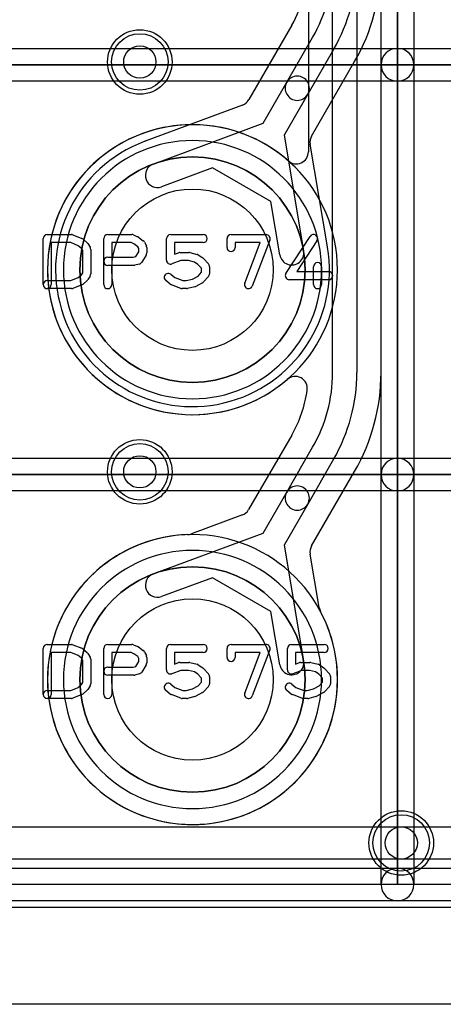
# Model space of a CAD drawing. Extents: x 0 to 20.5, y -0.5 to 20.
# Tile 9 of 25: x 7.6 to 10.3, y 0 to 6.1. Entities that reach past the tile are written whole.
import ezdxf

# ---------------------------------------------------------------- set-up
doc = ezdxf.new("R2010")
doc.units = 0
for name, color, linetype in [('Hole', 1, 'CONTINUOUS'), ('L1', 3, 'CONTINUOUS'), ('L2', 3, 'CONTINUOUS'), ('L3', 3, 'CONTINUOUS'), ('L4', 3, 'CONTINUOUS'), ('Outline', 7, 'CONTINUOUS'), ('PartsArea-A', 111, 'CONTINUOUS'), ('PartsArea-B', 111, 'CONTINUOUS'), ('PartsSilk-A', 221, 'CONTINUOUS'), ('Resist-A', 2, 'CONTINUOUS'), ('Resist-B', 2, 'CONTINUOUS'), ('Silk-A', 140, 'CONTINUOUS')]:
    doc.layers.add(name, color=color, linetype=linetype)

msp = doc.modelspace()

# ---------------------------------------------------------------- linework, layer by layer
at = {"layer": 'Hole'}
for centre, radius in [((8.38, 5.84), 0.1), ((8.70649, 4.55283), 0.5), ((8.38, 3.3), 0.1), ((8.70649, 2.01283), 0.5), ((10, 1), 0.1)]:
    msp.add_circle(centre, radius, dxfattribs=at)
at = {"layer": 'L1'}
for p, q in [((9.575, 3.91499), (9.575, 7.78563)), ((9.725, 7.78563), (9.725, 3.91499)), ((9.87504, 3.915), (9.87504, 7.78563)), ((9.42496, 6.36232), (9.42496, 5.28332)), ((9.32113, 3.52751), (9.05454, 3.06579)), ((9.29078, 3.17485), (9.45108, 3.4525)), ((9.58098, 3.3775), (9.42068, 3.09985)), ((9.44434, 2.84077), (9.71092, 3.30248)), ((9.14399, 2.9206), (9.29078, 3.17485)), ((9.42068, 3.09985), (9.27389, 2.8456)), ((9.01574, 3.03301), (8.69957, 2.91551)), ((8.46316, 2.66758), (9.14399, 2.9206)), ((9.27389, 2.8456), (9.39518, 2.12948)), ((9.49168, 2.45819), (9.43535, 2.79075)), ((8.82955, 2.64373), (8.51542, 2.52698)), ((9.19132, 2.43486), (8.82955, 2.64373)), ((9.24728, 2.10444), (9.19132, 2.43486)), ((15.19571, 0.6), (4.80429, 0.6))]:
    msp.add_line(p, q, dxfattribs=at)
for centre, radius in [((8.38, 5.84), 0.2), ((8.70649, 4.55283), 0.6985), ((8.38, 3.3), 0.2), ((8.70649, 2.01283), 0.6985), ((10, 1), 0.2)]:
    msp.add_circle(centre, radius, dxfattribs=at)
for centre, radius, start, end in [((8.70648, 4.55282), 0.89854, 48.623501, -49.169912), ((9.34999, 5.28332), 0.07497, -131.387936, 0), ((8.65, 3.91499), 0.925, -29.999262, 0), ((8.65, 3.91499), 1.075, -29.999467, 0), ((8.65, 3.915), 1.22504, -29.999901, 0), ((9.34299, 3.81622), 0.07497, -8.112809, 130.840848), ((8.65, 3.91502), 0.77497, -30.002107, -8.113896), ((9.35573, 3.13735), 0.075, 149.999272, -29.999798), ((9.35573, 3.13735), 0.075, -30.000728, 150.000074), ((8.98962, 3.10328), 0.07497, -69.60944, -30.005573), ((8.70649, 2.01283), 0.89854, 91.945224, 28.056358), ((8.67345, 2.98578), 0.07497, -88.058514, -69.60944), ((9.50927, 2.80327), 0.07497, 149.991631, -170.386913), ((8.48929, 2.59728), 0.075, 110.389735, -69.612911), ((9.5656, 2.47071), 0.07497, -170.386913, -151.944596), ((9.32123, 2.11696), 0.075, -170.39074, 9.612992)]:
    msp.add_arc(centre, radius, start, end, dxfattribs=at)
at = {"layer": 'L2'}
msp.add_line((15.19571, 0.6), (4.80429, 0.6), dxfattribs=at)
for centre in [(8.38, 5.84), (8.38, 3.3), (10, 1)]:
    msp.add_circle(centre, 0.2, dxfattribs=at)
for centre, start, end in [((8.70649, 4.55283), 90, -90), ((8.70649, 4.55283), -90, 90), ((8.70649, 2.01283), 90, -90), ((8.70649, 2.01283), -90, 90)]:
    msp.add_arc(centre, 0.80004, start, end, dxfattribs=at)
at = {"layer": 'L3'}
for p, q in [((9.32113, 6.06746), (9.0551, 5.60672)), ((9.29078, 5.71485), (9.45107, 5.99249)), ((9.58098, 5.91749), (9.42068, 5.63985)), ((9.44435, 5.38077), (9.71092, 5.84247)), ((9.14399, 5.4606), (9.29078, 5.71485)), ((9.42068, 5.63985), (9.27389, 5.3856)), ((9.01577, 5.57301), (8.41223, 5.34872)), ((8.46316, 5.20758), (9.14399, 5.4606)), ((9.27389, 5.3856), (9.39518, 4.66948)), ((9.54312, 4.69453), (9.43536, 5.33075)), ((8.82955, 5.18373), (8.51542, 5.06698)), ((9.19132, 4.97486), (8.82955, 5.18373)), ((9.24728, 4.64444), (9.19132, 4.97486)), ((15.19573, 0.6), (4.80427, 0.6))]:
    msp.add_line(p, q, dxfattribs=at)
for centre, radius in [((8.38, 5.84), 0.2), ((8.70649, 4.55283), 0.6985), ((8.38, 3.3), 0.2), ((10, 1), 0.2)]:
    msp.add_circle(centre, radius, dxfattribs=at)
for centre, radius, start, end in [((8.65, 6.45494), 0.77496, -30.000187, 0.003697), ((8.65, 6.45499), 0.925, -30.000108, 0), ((8.65, 6.45499), 1.075, -29.999928, 0), ((8.65, 6.45499), 1.22504, -29.999901, 0), ((9.35573, 5.67735), 0.075, -30.000728, 150.000074), ((9.35573, 5.67735), 0.075, 149.999272, -30.000692), ((8.98965, 5.64328), 0.07497, -69.60944, -29.187479), ((9.50928, 5.34327), 0.07497, 149.991631, -170.386913), ((8.70649, 4.55283), 0.84854, 110.598484, 9.494514), ((8.38276, 5.41773), 0.07497, -70.359028, -70.310705), ((8.48384, 5.13524), 0.22506, 109.479151, 109.687732), ((8.38379, 5.4181), 0.07497, -70.520964, -68.53067), ((8.38475, 5.41847), 0.07497, -69.316941, -68.496626), ((8.48929, 5.13728), 0.075, 110.389735, -69.612911), ((9.32123, 4.65696), 0.075, -170.39074, 9.612992), ((9.32124, 4.65695), 0.22504, 9.249269, 9.613005), ((9.61735, 4.70517), 0.07497, -170.751256, -170.502497), ((8.70649, 2.01283), 0.80004, 90, -90), ((8.70649, 2.01283), 0.80004, -90, 90)]:
    msp.add_arc(centre, radius, start, end, dxfattribs=at)
at = {"layer": 'L4'}
msp.add_line((15.19571, 0.6), (4.80429, 0.6), dxfattribs=at)
for centre, radius in [((8.38, 5.84), 0.2), ((8.70649, 4.55283), 0.6985), ((8.38, 3.3), 0.2), ((8.70649, 2.01283), 0.6985), ((10, 1), 0.2)]:
    msp.add_circle(centre, radius, dxfattribs=at)
for centre, start, end in [((8.70649, 4.55283), 90, -90), ((8.70649, 4.55283), -90, 90), ((8.70649, 2.01283), 90, -90), ((8.70649, 2.01283), -90, 90)]:
    msp.add_arc(centre, 0.89854, start, end, dxfattribs=at)
at = {"layer": 'Outline'}
msp.add_line((15.625, 0), (4.375, 0), dxfattribs=at)
at = {"layer": 'PartsArea-A'}
for p, q in [((9.97649, 8.36283), (9.97649, 5.82283)), ((9.97649, 5.82283), (9.97649, 8.36283)), ((9.97649, 5.82283), (7.43649, 5.82283)), ((7.43649, 5.82283), (9.97649, 5.82283)), ((9.97649, 5.82283), (9.97649, 3.28283)), ((12.51649, 5.82283), (9.97649, 5.82283)), ((9.97649, 5.82283), (12.51649, 5.82283)), ((9.97649, 3.28283), (9.97649, 5.82283)), ((9.97649, 3.28283), (7.43649, 3.28283)), ((7.43649, 3.28283), (9.97649, 3.28283)), ((9.97649, 3.28283), (9.97649, 0.74283)), ((12.51649, 3.28283), (9.97649, 3.28283)), ((9.97649, 3.28283), (12.51649, 3.28283)), ((9.97649, 0.74283), (9.97649, 3.28283)), ((9.97649, 0.74283), (7.43649, 0.74283)), ((12.51649, 0.74283), (9.97649, 0.74283))]:
    msp.add_line(p, q, dxfattribs=at)
at = {"layer": 'PartsArea-B'}
for centre, start, end in [((8.70649, 4.55283), 0, 180), ((8.70649, 4.55283), 180, 0), ((8.70649, 2.01283), 0, 180), ((8.70649, 2.01283), 180, 0)]:
    msp.add_arc(centre, 0.6985, start, end, dxfattribs=at)
at = {"layer": 'PartsSilk-A'}
for p, q in [((9.87489, 5.82283), (9.87489, 8.36283)), ((10.07809, 8.36283), (10.07809, 5.82283)), ((10.07809, 8.36283), (10.07809, 5.82283)), ((9.87489, 5.82283), (9.87489, 8.26123)), ((7.43649, 5.92443), (9.97649, 5.92443)), ((7.43649, 5.92443), (9.97649, 5.92443)), ((9.97649, 5.92443), (12.51649, 5.92443)), ((9.97649, 5.92443), (12.51649, 5.92443)), ((9.87489, 3.28283), (9.87489, 5.82283)), ((10.07809, 5.82283), (10.07809, 3.28283)), ((10.07809, 5.82283), (10.07809, 3.28283)), ((9.97649, 5.72123), (7.43649, 5.72123)), ((9.87489, 5.72123), (7.43649, 5.72123)), ((9.87489, 3.28283), (9.87489, 5.72123)), ((12.51649, 5.72123), (9.97649, 5.72123)), ((12.41489, 5.72123), (9.97649, 5.72123)), ((7.80649, 4.77042), (7.95649, 4.77042)), ((7.96577, 4.76863), (8.02133, 4.74641)), ((8.18149, 4.77042), (8.33149, 4.77042)), ((8.34164, 4.76827), (8.36664, 4.75716)), ((8.57038, 4.77042), (8.77316, 4.77042)), ((8.94538, 4.77042), (9.16205, 4.77042)), ((7.78149, 4.46024), (7.78149, 4.74542)), ((7.95168, 4.72042), (7.83149, 4.72042)), ((7.83149, 4.72042), (7.83149, 4.46024)), ((7.99871, 4.70161), (7.95168, 4.72042)), ((8.01775, 4.68468), (7.99871, 4.70161)), ((8.02866, 4.74189), (8.05366, 4.71967)), ((8.05825, 4.71422), (8.07213, 4.692)), ((8.15649, 4.46024), (8.15649, 4.74542)), ((8.32619, 4.72042), (8.20649, 4.72042)), ((8.20649, 4.72042), (8.20649, 4.46024)), ((8.34392, 4.71254), (8.32619, 4.72042)), ((8.36742, 4.69546), (8.34392, 4.71254)), ((8.37119, 4.75453), (8.40175, 4.73231)), ((8.40941, 4.72327), (8.42052, 4.70105)), ((8.54538, 4.61209), (8.54538, 4.74542)), ((8.77316, 4.72042), (8.59538, 4.72042)), ((8.59538, 4.72042), (8.59538, 4.64837)), ((8.92038, 4.68987), (8.92038, 4.74542)), ((9.12581, 4.72042), (8.97038, 4.72042)), ((8.97038, 4.72042), (8.97038, 4.68987)), ((9.03034, 4.46912), (9.12581, 4.72042)), ((9.18542, 4.73654), (9.07708, 4.45136)), ((9.28556, 4.52946), (9.43556, 4.75909)), ((9.47742, 4.73175), (9.35268, 4.54079)), ((8.02593, 4.67159), (8.01775, 4.68468)), ((8.02593, 4.53407), (8.02593, 4.67159)), ((8.07593, 4.67876), (8.07593, 4.5269)), ((8.35441, 4.6337), (8.37316, 4.6637)), ((8.37316, 4.68397), (8.36742, 4.69546)), ((8.37316, 4.6637), (8.37316, 4.68397)), ((8.41936, 4.64328), (8.39158, 4.59884)), ((8.42316, 4.68987), (8.42316, 4.65653)), ((8.59538, 4.64837), (8.61981, 4.65767)), ((8.62871, 4.65931), (8.68427, 4.65931)), ((8.69033, 4.65856), (8.73477, 4.64745)), ((8.74258, 4.644), (8.77036, 4.62548)), ((8.18149, 4.62968), (8.33932, 4.62968)), ((8.3426, 4.57968), (8.18149, 4.57968)), ((8.33932, 4.62968), (8.35441, 4.6337)), ((8.37682, 4.58793), (8.34904, 4.58052)), ((8.63331, 4.60931), (8.57928, 4.58873)), ((8.68119, 4.60931), (8.63331, 4.60931)), ((8.71845, 4.6), (8.68119, 4.60931)), ((8.74011, 4.58556), (8.71845, 4.6)), ((8.76205, 4.56162), (8.74011, 4.58556)), ((8.77492, 4.62158), (8.80548, 4.58825)), ((7.99871, 4.50405), (8.01775, 4.52098)), ((8.01775, 4.52098), (8.02593, 4.53407)), ((8.57211, 4.5242), (8.59683, 4.50443)), ((8.74095, 4.51362), (8.76205, 4.53663)), ((8.76205, 4.53663), (8.76205, 4.56162)), ((8.81205, 4.57135), (8.81205, 4.5269)), ((9.35268, 4.54079), (9.55093, 4.54079)), ((9.45649, 4.46024), (9.45649, 4.57135)), ((9.50649, 4.57135), (9.50649, 4.46024)), ((7.80649, 4.48524), (7.95168, 4.48524)), ((7.95168, 4.48524), (7.99871, 4.50405)), ((8.02133, 4.45925), (7.96577, 4.43703)), ((8.05366, 4.48599), (8.02866, 4.46377)), ((8.07213, 4.51366), (8.05825, 4.49144)), ((8.56865, 4.46294), (8.54087, 4.48516)), ((8.6337, 4.43688), (8.57537, 4.4591)), ((8.59683, 4.50443), (8.6472, 4.48524)), ((8.6472, 4.48524), (8.6673, 4.48524)), ((8.6673, 4.48524), (8.70577, 4.49486)), ((8.70577, 4.49486), (8.74095, 4.51362)), ((8.76825, 4.47151), (8.72658, 4.44929)), ((8.80548, 4.51), (8.77492, 4.47667)), ((9.55093, 4.49079), (9.30649, 4.49079)), ((7.95649, 4.43524), (7.80649, 4.43524)), ((8.67038, 4.43524), (8.6426, 4.43524)), ((8.72088, 4.4471), (8.67644, 4.43599)), ((7.43649, 3.38443), (9.97649, 3.38443)), ((7.43649, 3.38443), (9.97649, 3.38443)), ((9.97649, 3.38443), (12.51649, 3.38443)), ((9.97649, 3.38443), (12.51649, 3.38443)), ((9.87489, 0.74283), (9.87489, 3.28283)), ((10.07809, 3.28283), (10.07809, 0.74283)), ((10.07809, 3.28283), (10.07809, 0.74283)), ((9.97649, 3.18123), (7.43649, 3.18123)), ((9.87489, 3.18123), (7.43649, 3.18123)), ((9.87489, 0.74283), (9.87489, 3.18123)), ((12.51649, 3.18123), (9.97649, 3.18123)), ((12.41489, 3.18123), (9.97649, 3.18123)), ((7.78149, 1.92024), (7.78149, 2.20542)), ((7.80649, 2.23042), (7.95649, 2.23042)), ((7.96577, 2.22863), (8.02133, 2.20641)), ((8.02866, 2.20189), (8.05366, 2.17967)), ((8.15649, 1.92024), (8.15649, 2.20542)), ((8.18149, 2.23042), (8.33149, 2.23042)), ((8.34164, 2.22827), (8.36664, 2.21716)), ((8.37119, 2.21453), (8.40175, 2.19231)), ((8.54538, 2.07209), (8.54538, 2.20542)), ((8.57038, 2.23042), (8.77316, 2.23042)), ((8.92038, 2.14987), (8.92038, 2.20542)), ((8.94538, 2.23042), (9.16205, 2.23042)), ((9.29538, 2.07209), (9.29538, 2.20542)), ((9.32038, 2.23042), (9.52316, 2.23042)), ((7.95168, 2.18042), (7.83149, 2.18042)), ((7.83149, 2.18042), (7.83149, 1.92024)), ((7.99871, 2.16161), (7.95168, 2.18042)), ((8.01775, 2.14468), (7.99871, 2.16161)), ((8.02593, 2.13159), (8.01775, 2.14468)), ((8.05825, 2.17422), (8.07213, 2.152)), ((8.07593, 2.13876), (8.07593, 1.9869)), ((8.32619, 2.18042), (8.20649, 2.18042)), ((8.20649, 2.18042), (8.20649, 1.92024)), ((8.34392, 2.17254), (8.32619, 2.18042)), ((8.36742, 2.15546), (8.34392, 2.17254)), ((8.37316, 2.14397), (8.36742, 2.15546)), ((8.37316, 2.1237), (8.37316, 2.14397)), ((8.40941, 2.18327), (8.42052, 2.16105)), ((8.42316, 2.14987), (8.42316, 2.11653)), ((8.77316, 2.18042), (8.59538, 2.18042)), ((8.59538, 2.18042), (8.59538, 2.10837)), ((9.12581, 2.18042), (8.97038, 2.18042)), ((8.97038, 2.18042), (8.97038, 2.14987)), ((9.03034, 1.92912), (9.12581, 2.18042)), ((9.18542, 2.19654), (9.07708, 1.91136)), ((9.52316, 2.18042), (9.34538, 2.18042)), ((9.34538, 2.18042), (9.34538, 2.10837)), ((8.02593, 1.99407), (8.02593, 2.13159)), ((8.18149, 2.08968), (8.33932, 2.08968)), ((8.33932, 2.08968), (8.35441, 2.0937)), ((8.35441, 2.0937), (8.37316, 2.1237)), ((8.41936, 2.10328), (8.39158, 2.05884)), ((8.59538, 2.10837), (8.61981, 2.11767)), ((8.62871, 2.11931), (8.68427, 2.11931)), ((8.69033, 2.11856), (8.73477, 2.10745)), ((8.74258, 2.104), (8.77036, 2.08548)), ((8.77492, 2.08158), (8.80548, 2.04825)), ((9.34538, 2.10837), (9.36981, 2.11767)), ((9.37871, 2.11931), (9.43427, 2.11931)), ((9.44033, 2.11856), (9.48477, 2.10745)), ((9.49258, 2.104), (9.52036, 2.08548)), ((9.52492, 2.08158), (9.55548, 2.04825)), ((8.3426, 2.03968), (8.18149, 2.03968)), ((8.37682, 2.04793), (8.34904, 2.04052)), ((8.63331, 2.06931), (8.57928, 2.04873)), ((8.68119, 2.06931), (8.63331, 2.06931)), ((8.71845, 2.06), (8.68119, 2.06931)), ((8.74011, 2.04556), (8.71845, 2.06)), ((8.76205, 2.02162), (8.74011, 2.04556)), ((8.76205, 1.99663), (8.76205, 2.02162)), ((8.81205, 2.03135), (8.81205, 1.9869)), ((9.38331, 2.06931), (9.32928, 2.04873)), ((9.43119, 2.06931), (9.38331, 2.06931)), ((9.46845, 2.06), (9.43119, 2.06931)), ((9.49011, 2.04556), (9.46845, 2.06)), ((9.51205, 2.02162), (9.49011, 2.04556)), ((9.51205, 1.99663), (9.51205, 2.02162)), ((9.56205, 2.03135), (9.56205, 1.9869)), ((7.95168, 1.94524), (7.99871, 1.96405)), ((7.99871, 1.96405), (8.01775, 1.98098)), ((8.01775, 1.98098), (8.02593, 1.99407)), ((8.07213, 1.97366), (8.05825, 1.95144)), ((8.57211, 1.9842), (8.59683, 1.96443)), ((8.59683, 1.96443), (8.6472, 1.94524)), ((8.6673, 1.94524), (8.70577, 1.95486)), ((8.70577, 1.95486), (8.74095, 1.97362)), ((8.74095, 1.97362), (8.76205, 1.99663)), ((8.80548, 1.97), (8.77492, 1.93667)), ((9.32211, 1.9842), (9.34683, 1.96443)), ((9.34683, 1.96443), (9.3972, 1.94524)), ((9.4173, 1.94524), (9.45577, 1.95486)), ((9.45577, 1.95486), (9.49095, 1.97362)), ((9.49095, 1.97362), (9.51205, 1.99663)), ((9.55548, 1.97), (9.52492, 1.93667)), ((7.80649, 1.94524), (7.95168, 1.94524)), ((7.95649, 1.89524), (7.80649, 1.89524)), ((8.02133, 1.91925), (7.96577, 1.89703)), ((8.05366, 1.94599), (8.02866, 1.92377)), ((8.56865, 1.92294), (8.54087, 1.94516)), ((8.6337, 1.89688), (8.57537, 1.9191)), ((8.67038, 1.89524), (8.6426, 1.89524)), ((8.6472, 1.94524), (8.6673, 1.94524)), ((8.72088, 1.9071), (8.67644, 1.89599)), ((8.76825, 1.93151), (8.72658, 1.90929)), ((9.31865, 1.92294), (9.29087, 1.94516)), ((9.3837, 1.89688), (9.32537, 1.9191)), ((9.42038, 1.89524), (9.3926, 1.89524)), ((9.3972, 1.94524), (9.4173, 1.94524)), ((9.47088, 1.9071), (9.42644, 1.89599)), ((9.51825, 1.93151), (9.47658, 1.90929)), ((7.43649, 0.84443), (9.97649, 0.84443)), ((9.97649, 0.84443), (12.51649, 0.84443)), ((9.97649, 0.64123), (7.43649, 0.64123)), ((12.51649, 0.64123), (9.97649, 0.64123))]:
    msp.add_line(p, q, dxfattribs=at)
for centre, radius, start, end in [((9.97649, 5.82283), 0.1016, 90, -90), ((9.97649, 5.82283), 0.1016, 90, -90), ((9.97649, 5.82283), 0.1016, 0, 180), ((9.97649, 5.82283), 0.1016, -90, 90), ((9.97649, 5.82283), 0.1016, 0, 90), ((9.97649, 5.82283), 0.1016, 180, 0), ((9.97649, 5.82283), 0.1016, 180, 0), ((7.80649, 4.74542), 0.025, 90, 180), ((7.95649, 4.74542), 0.025, 68.207103, 90), ((8.18149, 4.74542), 0.025, 90, 180), ((8.33149, 4.74542), 0.025, 66.049145, 90), ((8.57038, 4.74542), 0.025, 90, 180), ((8.77316, 4.74542), 0.025, -90, 90), ((8.94538, 4.74542), 0.025, 90, 180), ((9.16205, 4.74542), 0.025, -20.805506, 90), ((9.45649, 4.74542), 0.025, -33.149737, 146.846436), ((8.01205, 4.7232), 0.025, 48.372169, 68.202147), ((8.03705, 4.70098), 0.025, 31.985944, 48.369306), ((8.35649, 4.73431), 0.025, 53.982737, 66.039637), ((8.38705, 4.71209), 0.025, 26.565051, 53.979316), ((8.39816, 4.68987), 0.025, 0, 26.565051), ((8.05093, 4.67876), 0.025, 0, 31.991474), ((8.39816, 4.65653), 0.025, -32.005383, 0), ((8.62871, 4.63431), 0.025, 90, 110.853641), ((8.68427, 4.63431), 0.025, 75.969316, 90), ((8.72871, 4.6232), 0.025, 56.303576, 75.963757), ((8.94538, 4.68987), 0.025, 180, 0), ((8.18149, 4.60468), 0.025, 90, -90), ((8.3426, 4.60468), 0.025, -90, -75.064732), ((8.37038, 4.61209), 0.025, -75.074487, -32.010019), ((8.57038, 4.61209), 0.025, 180, -69.143502), ((8.75649, 4.60468), 0.025, 42.5203, 56.309933), ((8.78705, 4.57135), 0.025, 0, 42.517452), ((9.48149, 4.57135), 0.025, 0, 180), ((8.05093, 4.5269), 0.025, -31.985944, 0), ((8.55649, 4.50468), 0.025, 51.333033, -128.654777), ((8.78705, 4.5269), 0.025, -42.5203, 0), ((9.30649, 4.51579), 0.025, 146.850263, -90), ((9.55093, 4.51579), 0.025, -90, 90), ((7.80649, 4.46024), 0.025, 90, -90), ((7.80649, 4.46024), 0.025, 180, 0), ((8.01205, 4.48246), 0.025, -68.207103, -48.369306), ((8.03705, 4.50468), 0.025, -48.372169, -31.991474), ((8.18149, 4.46024), 0.025, 180, 0), ((8.58427, 4.48246), 0.025, -128.666967, -110.853641), ((8.75649, 4.49357), 0.025, -61.938299, -42.517452), ((9.05371, 4.46024), 0.025, 159.194494, -20.801805), ((9.48149, 4.46024), 0.025, 180, 0), ((7.95649, 4.46024), 0.025, -90, -68.202147), ((8.6426, 4.46024), 0.025, -110.856498, -90), ((8.67038, 4.46024), 0.025, -90, -75.963757), ((8.71482, 4.47135), 0.025, -75.969316, -61.931795), ((9.97649, 3.28283), 0.1016, 90, -90), ((9.97649, 3.28283), 0.1016, 90, -90), ((9.97649, 3.28283), 0.1016, 0, 180), ((9.97649, 3.28283), 0.1016, -90, 90), ((9.97649, 3.28283), 0.1016, 0, 90), ((9.97649, 3.28283), 0.1016, 180, 0), ((9.97649, 3.28283), 0.1016, 180, 0), ((7.80649, 2.20542), 0.025, 90, 180), ((7.95649, 2.20542), 0.025, 68.207103, 90), ((8.01205, 2.1832), 0.025, 48.372169, 68.202147), ((8.18149, 2.20542), 0.025, 90, 180), ((8.33149, 2.20542), 0.025, 66.049145, 90), ((8.35649, 2.19431), 0.025, 53.982737, 66.039637), ((8.57038, 2.20542), 0.025, 90, 180), ((8.77316, 2.20542), 0.025, -90, 90), ((8.94538, 2.20542), 0.025, 90, 180), ((9.16205, 2.20542), 0.025, -20.805506, 90), ((9.32038, 2.20542), 0.025, 90, 180), ((9.52316, 2.20542), 0.025, -90, 90), ((8.03705, 2.16098), 0.025, 31.985944, 48.369306), ((8.05093, 2.13876), 0.025, 0, 31.991474), ((8.38705, 2.17209), 0.025, 26.565051, 53.979316), ((8.39816, 2.14987), 0.025, 0, 26.565051), ((8.94538, 2.14987), 0.025, 180, 0), ((8.18149, 2.06468), 0.025, 90, -90), ((8.39816, 2.11653), 0.025, -32.005383, 0), ((8.62871, 2.09431), 0.025, 90, 110.853641), ((8.68427, 2.09431), 0.025, 75.969316, 90), ((8.72871, 2.0832), 0.025, 56.303576, 75.963757), ((8.75649, 2.06468), 0.025, 42.5203, 56.309933), ((9.37871, 2.09431), 0.025, 90, 110.853641), ((9.43427, 2.09431), 0.025, 75.969316, 90), ((9.47871, 2.0832), 0.025, 56.303576, 75.963757), ((9.50649, 2.06468), 0.025, 42.5203, 56.309933), ((8.3426, 2.06468), 0.025, -90, -75.064732), ((8.37038, 2.07209), 0.025, -75.074487, -32.010019), ((8.57038, 2.07209), 0.025, 180, -69.143502), ((8.78705, 2.03135), 0.025, 0, 42.517452), ((9.32038, 2.07209), 0.025, 180, -69.143502), ((9.53705, 2.03135), 0.025, 0, 42.517452), ((8.05093, 1.9869), 0.025, -31.985944, 0), ((8.55649, 1.96468), 0.025, 51.333033, -128.654777), ((8.78705, 1.9869), 0.025, -42.5203, 0), ((9.30649, 1.96468), 0.025, 51.333033, -128.654777), ((9.53705, 1.9869), 0.025, -42.5203, 0), ((7.80649, 1.92024), 0.025, 90, -90), ((7.80649, 1.92024), 0.025, 180, 0), ((7.95649, 1.92024), 0.025, -90, -68.202147), ((8.01205, 1.94246), 0.025, -68.207103, -48.369306), ((8.03705, 1.96468), 0.025, -48.372169, -31.991474), ((8.18149, 1.92024), 0.025, 180, 0), ((8.58427, 1.94246), 0.025, -128.666967, -110.853641), ((8.6426, 1.92024), 0.025, -110.856498, -90), ((8.67038, 1.92024), 0.025, -90, -75.963757), ((8.71482, 1.93135), 0.025, -75.969316, -61.931795), ((8.75649, 1.95357), 0.025, -61.938299, -42.517452), ((9.05371, 1.92024), 0.025, 159.194494, -20.801805), ((9.33427, 1.94246), 0.025, -128.666967, -110.853641), ((9.3926, 1.92024), 0.025, -110.856498, -90), ((9.42038, 1.92024), 0.025, -90, -75.963757), ((9.46482, 1.93135), 0.025, -75.969316, -61.931795), ((9.50649, 1.95357), 0.025, -61.938299, -42.517452), ((9.97649, 0.74283), 0.1016, 90, -90), ((9.97649, 0.74283), 0.1016, -90, 90), ((9.97649, 0.74283), 0.1016, 180, 0), ((9.97649, 0.74283), 0.1016, 180, 0)]:
    msp.add_arc(centre, radius, start, end, dxfattribs=at)
at = {"layer": 'Resist-A'}
for centre, radius in [((8.38, 5.84), 0.175), ((8.70649, 4.55283), 0.6985), ((8.38, 3.3), 0.175), ((8.70649, 2.01283), 0.6985), ((10, 1), 0.175)]:
    msp.add_circle(centre, radius, dxfattribs=at)
at = {"layer": 'Resist-B'}
for centre, radius in [((8.38, 5.84), 0.175), ((8.70649, 4.55283), 0.6985), ((8.38, 3.3), 0.175), ((8.70649, 2.01283), 0.6985), ((10, 1), 0.175)]:
    msp.add_circle(centre, radius, dxfattribs=at)
at = {"layer": 'Silk-A'}
for p, q in [((2.7, 1.1), (17.3, 1.1)), ((17.4, 0.9), (2.6, 0.9))]:
    msp.add_line(p, q, dxfattribs=at)

doc.saveas('drawing.dxf')
